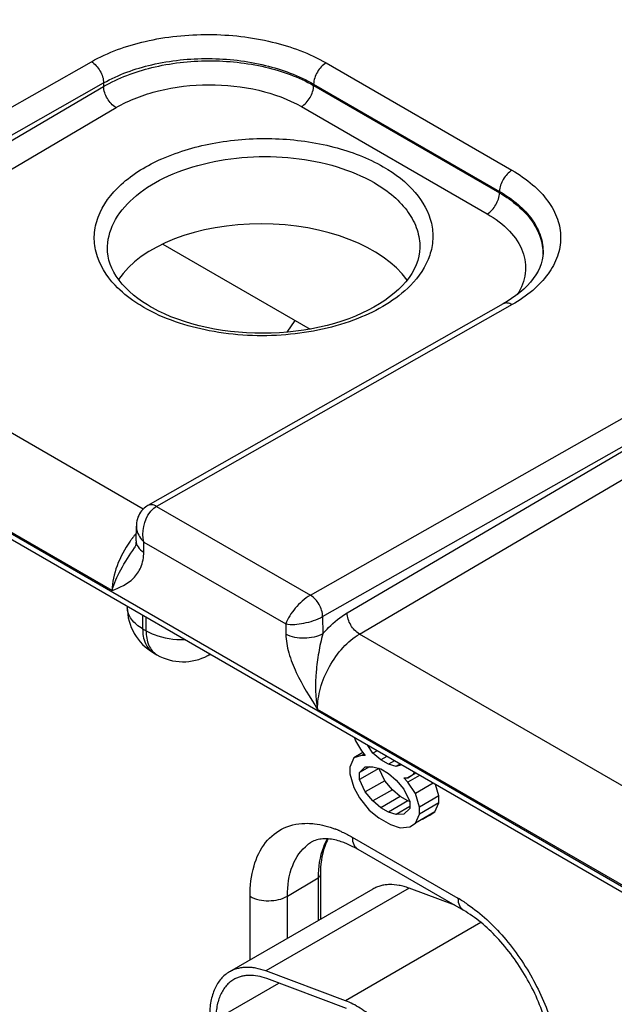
# Model space of a CAD drawing. Header units: inches. Extents: x 0 to 34, y 0 to 22.
# Tile 84 of 97: x 29.28 to 29.62, y 17.062 to 17.625. Entities that reach past the tile are written whole.
import ezdxf

# ---------------------------------------------------------------- set-up
doc = ezdxf.new("R2010")
doc.units = ezdxf.units.IN
doc.header["$LTSCALE"] = 1.87
doc.header["$MEASUREMENT"] = 0
doc.layers.get('0').update_dxf_attribs({"linetype": 'CONTINUOUS'})

msp = doc.modelspace()

# ---------------------------------------------------------------- linework, layer by layer
at = {"color": 7, "linetype": 'CONTINUOUS'}
for p, q in [((31.0297114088, 16.3175569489), (26.4440204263, 18.96527745)), ((31.0316803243, 16.3132048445), (26.4459893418, 18.9609253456)), ((29.1173697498, 17.4855318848), (29.3208145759, 17.6009128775)), ((29.4551444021, 17.6002243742), (29.5614929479, 17.5388200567)), ((29.124347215, 17.4733747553), (29.3278212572, 17.5887723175)), ((29.1383017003, 17.4753700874), (29.3278228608, 17.5867405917)), ((29.3278212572, 17.5887723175), (29.3278228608, 17.5867405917)), ((29.4480138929, 17.588084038), (29.4480127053, 17.5872843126)), ((29.4480127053, 17.5872843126), (29.5543374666, 17.525893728)), ((29.4480138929, 17.588084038), (29.5543596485, 17.5266813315)), ((29.145433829, 17.4633019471), (29.3349545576, 17.5746721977)), ((29.4410044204, 17.5752159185), (29.5473291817, 17.5138253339)), ((29.5543596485, 17.5266813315), (29.5543374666, 17.525893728)), ((29.3617085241, 17.4966258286), (29.4459527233, 17.4479842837)), ((29.3300476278, 17.4934408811), (29.3300474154, 17.4934508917)), ((29.508741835, 17.4944419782), (29.5087413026, 17.4944165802)), ((29.5792512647, 17.4914108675), (29.5792506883, 17.4913915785)), ((29.3504298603, 17.3449397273), (29.145433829, 17.4633019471)), ((29.5565161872, 17.4624335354), (29.3531135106, 17.3470055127)), ((29.5615134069, 17.4619363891), (29.3581306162, 17.346519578)), ((29.4328322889, 17.4462088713), (29.4375079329, 17.4528601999)), ((29.3326463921, 17.2983029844), (29.121456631, 17.4202391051)), ((29.446174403, 17.2956841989), (29.6496192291, 17.4110651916)), ((29.4531518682, 17.2835270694), (29.6566259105, 17.3989246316)), ((29.4671063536, 17.2855224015), (29.656627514, 17.3968929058)), ((29.4742384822, 17.2734542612), (29.6637592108, 17.3848245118)), ((29.3581306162, 17.346519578), (29.446174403, 17.2956841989)), ((29.3464268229, 17.3267192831), (29.3465573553, 17.3352787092)), ((29.3455215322, 17.3228820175), (29.3455275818, 17.3228912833)), ((29.350818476, 17.3203664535), (29.3509057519, 17.3260894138)), ((29.3509057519, 17.3260894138), (29.4320008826, 17.2792661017)), ((29.3413772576, 17.2891646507), (29.3413772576, 17.28875258)), ((29.3501640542, 17.2840912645), (29.3501640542, 17.2765043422)), ((29.3521324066, 17.2753678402), (29.3521324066, 17.2829547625)), ((29.4531518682, 17.2835270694), (29.453299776, 17.2736574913)), ((29.4320008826, 17.2792661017), (29.4320881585, 17.2734423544)), ((29.3501640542, 17.2765043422), (29.3521324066, 17.2753678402)), ((29.6792345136, 17.1550920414), (29.4742384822, 17.2734542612)), ((29.3563765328, 17.2627722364), (29.3583448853, 17.2616357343)), ((29.3875543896, 17.2611942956), (29.3887275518, 17.2618251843)), ((29.6614510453, 17.1084552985), (29.4502612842, 17.2303914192)), ((29.4714500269, 17.2140622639), (29.4720192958, 17.2123909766)), ((29.4720192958, 17.2123909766), (29.4753338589, 17.2065685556)), ((29.4819629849, 17.2053467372), (29.4789717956, 17.209719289)), ((29.4761427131, 17.2056246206), (29.4709144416, 17.2026058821)), ((29.4753338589, 17.2039627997), (29.4709144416, 17.2026058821)), ((29.4753338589, 17.2065685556), (29.4775435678, 17.2039898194)), ((29.4768276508, 17.2048252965), (29.4753338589, 17.2039627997)), ((29.4775435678, 17.2039898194), (29.4753338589, 17.2039627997)), ((29.4842538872, 17.2066694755), (29.4819629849, 17.2053467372)), ((29.4863824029, 17.2014921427), (29.4819629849, 17.2053467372)), ((29.4709144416, 17.2026058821), (29.4687047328, 17.1973673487)), ((29.4898015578, 17.20346632), (29.4863824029, 17.2014921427)), ((29.4908018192, 17.1989404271), (29.4863824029, 17.2014921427)), ((29.4942209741, 17.2009146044), (29.4908018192, 17.1989404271)), ((29.4952212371, 17.1976915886), (29.4908018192, 17.1989404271)), ((29.4975121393, 17.1990143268), (29.4952212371, 17.1976915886)), ((29.498212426, 17.1986099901), (29.4952212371, 17.1976915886)), ((29.4687047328, 17.1973673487), (29.4687047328, 17.1934587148)), ((29.4687047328, 17.1934587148), (29.4709144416, 17.185668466)), ((29.4799923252, 17.1975053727), (29.4742290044, 17.1941777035)), ((29.4742290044, 17.1941777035), (29.4775435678, 17.1974754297)), ((29.485212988, 17.1966110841), (29.4742290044, 17.1902690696)), ((29.4742290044, 17.1902690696), (29.4742290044, 17.1941777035)), ((29.4775435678, 17.1974754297), (29.4819629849, 17.1975294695)), ((29.4819629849, 17.1975294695), (29.4863824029, 17.196280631)), ((29.4886804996, 17.1895740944), (29.4853659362, 17.1966993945)), ((29.4863824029, 17.196280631), (29.4908018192, 17.1937289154)), ((29.4908018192, 17.1937289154), (29.4952212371, 17.1898743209)), ((29.5063977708, 17.1938838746), (29.5018503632, 17.1912582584)), ((29.5018503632, 17.1912582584), (29.5051649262, 17.1932531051)), ((29.5086542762, 17.1925809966), (29.5018503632, 17.1886525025)), ((29.5051649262, 17.1932531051), (29.5057341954, 17.1942670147)), ((29.5063275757, 17.1939244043), (29.5051649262, 17.1932531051)), ((29.4775435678, 17.1831437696), (29.4742290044, 17.1902690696)), ((29.4886804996, 17.1895740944), (29.4775435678, 17.1831437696)), ((29.4930999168, 17.1844166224), (29.4886804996, 17.1895740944)), ((29.4952212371, 17.1898743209), (29.4996406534, 17.1847168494)), ((29.4996406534, 17.1912312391), (29.5018503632, 17.1912582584)), ((29.5018503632, 17.1886525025), (29.4996406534, 17.1912312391)), ((29.5062697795, 17.182192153), (29.5018503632, 17.1886525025)), ((29.5164584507, 17.1880749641), (29.5062697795, 17.182192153)), ((29.519616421, 17.1808322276), (29.5177781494, 17.1873129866)), ((29.4709144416, 17.185668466), (29.4742290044, 17.1798460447)), ((29.4819629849, 17.1779862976), (29.4775435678, 17.1831437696)), ((29.4930999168, 17.1844166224), (29.4819629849, 17.1779862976)), ((29.4975193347, 17.180562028), (29.4930999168, 17.1844166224)), ((29.4996406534, 17.1847168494), (29.5029552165, 17.1775915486)), ((29.5084794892, 17.1744019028), (29.5062697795, 17.182192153)), ((29.4742290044, 17.1798460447), (29.479753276, 17.1727477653)), ((29.4863824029, 17.1741317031), (29.4819629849, 17.1779862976)), ((29.4975193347, 17.180562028), (29.4863824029, 17.1741317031)), ((29.501938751, 17.1780103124), (29.4908018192, 17.1715799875)), ((29.501938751, 17.1780103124), (29.4975193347, 17.180562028)), ((29.5028847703, 17.1777429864), (29.501938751, 17.1780103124)), ((29.5029552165, 17.1775915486), (29.5029552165, 17.1736829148)), ((29.519616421, 17.1808322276), (29.5084794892, 17.1744019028)), ((29.519616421, 17.1769235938), (29.5084794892, 17.1704932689)), ((29.5174067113, 17.1716850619), (29.519616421, 17.1769235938)), ((29.519616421, 17.1769235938), (29.519616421, 17.1808322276)), ((29.479753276, 17.1727477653), (29.485277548, 17.1682552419)), ((29.4908018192, 17.1715799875), (29.4863824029, 17.1741317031)), ((29.4952212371, 17.170331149), (29.4908018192, 17.1715799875)), ((29.5029552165, 17.1747966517), (29.4952212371, 17.170331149)), ((29.4996406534, 17.1703851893), (29.4952212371, 17.170331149)), ((29.5029552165, 17.1736829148), (29.4996406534, 17.1703851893)), ((29.5174067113, 17.1716850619), (29.5062697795, 17.165254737)), ((29.5062697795, 17.165254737), (29.5084794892, 17.1704932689)), ((29.5084794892, 17.1704932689), (29.5084794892, 17.1744019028)), ((29.5140921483, 17.1696902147), (29.5174067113, 17.1716850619)), ((29.485277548, 17.1682552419), (29.4919066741, 17.1644276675)), ((29.4919066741, 17.1644276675), (29.4974309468, 17.1625408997)), ((29.5029552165, 17.1632598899), (29.5062697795, 17.165254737)), ((29.5140921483, 17.1696902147), (29.5102305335, 17.1674605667)), ((29.4974309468, 17.1625408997), (29.5029552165, 17.1632598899)), ((29.4732251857, 17.1503549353), (29.4682219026, 17.152932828)), ((29.4701189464, 17.1572209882), (29.5305765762, 17.1223135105)), ((29.4732251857, 17.1503549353), (29.5336828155, 17.1154474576)), ((29.432992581, 17.1235448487), (29.4505763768, 17.1340582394)), ((29.4505763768, 17.1340582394), (29.4505763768, 17.1094948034)), ((29.4518415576, 17.1358662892), (29.4518415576, 17.1102253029)), ((29.481884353, 17.1275716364), (29.3998599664, 17.0802117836)), ((29.5026323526, 17.1280639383), (29.420607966, 17.0807040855)), ((29.5287213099, 17.1183121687), (29.5026323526, 17.1280639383)), ((29.4115958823, 17.0869879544), (29.4115958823, 17.1234370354)), ((29.432992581, 17.0993421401), (29.432992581, 17.1235448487)), ((29.5437403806, 17.1084175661), (29.4662163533, 17.0636561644)), ((29.4662163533, 17.0636561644), (29.420607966, 17.0807040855)), ((29.4668302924, 17.0592813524), (29.421221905, 17.0763292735)), ((29.3920059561, 17.0529948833), (29.4280192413, 17.0737885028))]:
    msp.add_line(p, q, dxfattribs=at)
for points in [[(29.3366808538, 17.4758891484), (29.3350950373, 17.4781434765), (29.3337212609, 17.4804284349), (29.332562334, 17.4827381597), (29.3316220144, 17.485063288), (29.3309013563, 17.4873951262), (29.3303989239, 17.4897321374), (29.3301135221, 17.492078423), (29.3300474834, 17.4934519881)], [(29.5087417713, 17.4944406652), (29.5085910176, 17.4921454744), (29.5081909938, 17.4896497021), (29.5075464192, 17.4871621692), (29.5066583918, 17.4846872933), (29.5055288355, 17.4822297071), (29.5041620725, 17.4797985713), (29.5025670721, 17.4774077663)], [(29.5792511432, 17.4914104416), (29.579128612, 17.4896722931), (29.5787717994, 17.4874919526), (29.5781915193, 17.4853215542), (29.5773912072, 17.4831653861), (29.5763736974, 17.4810263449), (29.5751415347, 17.4789064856), (29.5736980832, 17.4768111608), (29.5720525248, 17.4747524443), (29.5702185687, 17.4727433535), (29.5682069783, 17.4707911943), (29.5660307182, 17.4689038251), (29.5637090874, 17.4670919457), (29.5612578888, 17.4653613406)], [(29.3546585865, 17.4607339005), (29.3528748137, 17.4617943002), (29.3501080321, 17.4635698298), (29.3474705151, 17.465433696), (29.3449720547, 17.4673844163), (29.3426280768, 17.4694156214), (29.3404584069, 17.4715146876), (29.3384730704, 17.4736747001), (29.3366808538, 17.4758891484)], [(29.5025670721, 17.4774077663), (29.5007565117, 17.4750705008), (29.4987368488, 17.4727901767), (29.4965092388, 17.4705658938), (29.4940840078, 17.4684064), (29.4914698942, 17.466318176), (29.488660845, 17.4642968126), (29.4856619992, 17.4623478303), (29.4824843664, 17.4604802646), (29.4791265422, 17.4586953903), (29.4755925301, 17.4569980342), (29.4718951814, 17.4553971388), (29.4680457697, 17.453899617), (29.4640543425, 17.4525108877), (29.4599319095, 17.4512364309), (29.4556922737, 17.4500817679), (29.451347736, 17.4490510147), (29.4469100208, 17.44814789), (29.4423928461, 17.4473758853), (29.4378093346, 17.4467376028), (29.4331721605, 17.4462353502), (29.4284947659, 17.4458709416), (29.4237902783, 17.4456455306), (29.4190722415, 17.4455600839), (29.4143548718, 17.4456149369), (29.409651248, 17.4458098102), (29.4049751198, 17.4461441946), (29.4003416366, 17.4466167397), (29.3957639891, 17.447225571), (29.3912551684, 17.4479686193), (29.3868296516, 17.4488428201), (29.3825001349, 17.4498446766), (29.3782784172, 17.4509706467), (29.3741770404, 17.4522162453), (29.3702072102, 17.45357663), (29.3663798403, 17.455046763), (29.3627061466, 17.4566206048), (29.3591960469, 17.4582918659), (29.3558582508, 17.4600543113), (29.354660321, 17.4607329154)], [(29.5612578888, 17.4653613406), (29.5586898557, 17.4637144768), (29.5565168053, 17.4624340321)], [(29.353111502, 17.3470041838), (29.3525793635, 17.3466839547), (29.3517558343, 17.3461109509), (29.3509754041, 17.3454682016), (29.3502458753, 17.344761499), (29.3495676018, 17.3439890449), (29.348949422, 17.3431569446), (29.3483968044, 17.3422717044), (29.3479081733, 17.3413293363), (29.347489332, 17.3403367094), (29.3471458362, 17.3393027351), (29.3468778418, 17.3382228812), (29.3466887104, 17.337102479), (29.346581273, 17.3359505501), (29.3465572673, 17.335280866)], [(29.3464268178, 17.3267189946), (29.3464064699, 17.3261619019), (29.3463584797, 17.3255875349), (29.3462881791, 17.3250703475), (29.3462004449, 17.3246115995), (29.3460999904, 17.3242094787), (29.3459905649, 17.3238592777), (29.3458771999, 17.3235609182), (29.3457626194, 17.323307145), (29.3456434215, 17.3230814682), (29.3455208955, 17.3228810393)]]:
    msp.add_lwpolyline(points, dxfattribs=at)
for centre, radius, start, end in [((29.3923335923, 17.2916280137), 0.0604933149, 142.7799665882, 144.6710740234), ((29.3917725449, 17.2920502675), 0.0597911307, 142.5642104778, 142.7769801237), ((29.391124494, 17.2925511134), 0.0589721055, 140.8553867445, 142.5678610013), ((29.3899791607, 17.2934829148), 0.0574956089, 139.1448002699, 140.8550254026), ((29.3513533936, 17.2887521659), 0.0099761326, 179.9976217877, 181.5281096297), ((29.3713776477, 17.2887526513), 0.0300002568, 179.996838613, 239.9978244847), ((29.3733456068, 17.2876161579), 0.0300000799, 239.9987059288, 298.2700793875), ((29.3827819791, 17.2700630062), 0.0100711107, 298.2861397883, 305.5460922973), ((29.4386029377, 17.1049862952), 0.0609395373, 67.450944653, 69.0887991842), ((29.4378710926, 17.1032081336), 0.0628624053, 66.9193123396, 67.4563974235), ((29.4584006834, 17.1348754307), 0.0227382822, 121.2334932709, 127.1430931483), ((29.4481085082, 17.1084502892), 0.0488184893, 65.6692384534, 67.6149541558), ((29.4887045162, 17.0499474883), 0.0836068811, 55.4702691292, 59.9456854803)]:
    msp.add_arc(centre, radius, start, end, dxfattribs=at)
msp.add_ellipse((29.4193649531, 17.4579255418), major_axis=(0.0885674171, -0.0013160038), ratio=0.5672251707, start_param=6.6765213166, end_param=9.0764844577, dxfattribs=at)
for points, knots in [([(29.3208145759, 17.6009128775), (29.3303651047, 17.6063286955), (29.3525616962, 17.6141782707), (29.3880025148, 17.6178045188), (29.4234399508, 17.6138049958), (29.4456045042, 17.6057321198), (29.4551444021, 17.6002243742)], [0, 0, 0, 0, 0.2367006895, 0.4994623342, 0.7625139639, 1, 1, 1, 1]), ([(29.3208145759, 17.6009128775), (29.3228872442, 17.5997157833), (29.3261751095, 17.5959208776), (29.3278048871, 17.5911828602), (29.3278228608, 17.588773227)], [0, 0, 0, 0, 0.4983167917, 1, 1, 1, 1]), ([(29.3278212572, 17.5887723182), (29.3363638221, 17.5936272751), (29.3562242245, 17.600662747), (29.3879408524, 17.603899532), (29.4196539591, 17.6002894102), (29.4394819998, 17.5930307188), (29.4480138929, 17.5880840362)], [0, 0, 0, 0, 0.2366979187, 0.4993995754, 0.7624249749, 1, 1, 1, 1]), ([(29.3278228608, 17.5867405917), (29.3363457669, 17.5917178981), (29.3561698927, 17.5990236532), (29.3878985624, 17.602629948), (29.4196304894, 17.599319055), (29.4394811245, 17.592189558), (29.4480127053, 17.5872843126)], [0, 0, 0, 0, 0.237613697, 0.5004715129, 0.7630754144, 1, 1, 1, 1]), ([(29.4551444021, 17.6002243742), (29.4530536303, 17.5990382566), (29.4497288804, 17.5952473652), (29.4480489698, 17.5905045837), (29.4480127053, 17.5880847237)], [0, 0, 0, 0, 0.4983060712, 1, 1, 1, 1]), ([(29.3349545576, 17.5746721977), (29.3328786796, 17.5758704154), (29.3295763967, 17.579633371), (29.3278770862, 17.5843389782), (29.3278228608, 17.5867405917)], [0, 0, 0, 0, 0.4994422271, 1, 1, 1, 1]), ([(29.3349545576, 17.5746721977), (29.3424694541, 17.5790877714), (29.359956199, 17.5855793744), (29.3879598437, 17.5887961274), (29.4159669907, 17.5858750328), (29.4334807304, 17.5795596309), (29.4410044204, 17.5752159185)], [0, 0, 0, 0, 0.2377314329, 0.5005330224, 0.7630477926, 1, 1, 1, 1]), ([(29.4410044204, 17.5752159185), (29.4430621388, 17.5764247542), (29.4463276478, 17.5801917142), (29.447976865, 17.5848927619), (29.4480127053, 17.5872843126)], [0, 0, 0, 0, 0.4994457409, 1, 1, 1, 1]), ([(29.3344301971, 17.4730123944), (29.3294183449, 17.4783095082), (29.3233885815, 17.4878755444), (29.3220221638, 17.5020829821), (29.3251461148, 17.5163294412), (29.3380577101, 17.5330253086), (29.3620967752, 17.5471691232), (29.3925312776, 17.5558366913), (29.4260583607, 17.5580194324), (29.4587698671, 17.5535485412), (29.4790467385, 17.5458731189), (29.487833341, 17.5407999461)], [0, 0, 0, 0, 0.098025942, 0.1432254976, 0.189021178, 0.2910170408, 0.4151796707, 0.5589788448, 0.7126487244, 0.86361397, 1, 1, 1, 1]), ([(29.330047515, 17.4934508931), (29.3299376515, 17.4986672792), (29.3328240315, 17.5100011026), (29.3448118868, 17.5241895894), (29.3627011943, 17.5354773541), (29.3851353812, 17.5432869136), (29.4103477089, 17.5470821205), (29.436307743, 17.5465576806), (29.4608650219, 17.5417682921), (29.4759312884, 17.5355858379), (29.4825771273, 17.5317486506)], [0, 0, 0, 0, 0.0874661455, 0.1871204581, 0.3044994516, 0.438221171, 0.5825981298, 0.7297672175, 0.8713531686, 1, 1, 1, 1]), ([(29.487833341, 17.5407999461), (29.4946358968, 17.5368720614), (29.5064160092, 17.5280415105), (29.515451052, 17.5121617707), (29.5165948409, 17.4992752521), (29.5140509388, 17.4863834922), (29.5081612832, 17.4778300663), (29.5033970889, 17.4729604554)], [0, 0, 0, 0, 0.2864035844, 0.5264138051, 0.6384002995, 0.75161005, 1, 1, 1, 1]), ([(29.5614929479, 17.5388200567), (29.559402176, 17.5376339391), (29.5560774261, 17.5338430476), (29.5543975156, 17.5291002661), (29.5543612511, 17.5266804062)], [0, 0, 0, 0, 0.4983060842, 1, 1, 1, 1]), ([(29.5614929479, 17.5388200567), (29.5656601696, 17.536413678), (29.5732170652, 17.5312201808), (29.5822515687, 17.5217653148), (29.587977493, 17.5113188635), (29.5899675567, 17.5002465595), (29.5879902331, 17.4891875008), (29.5822680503, 17.4787875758), (29.5732328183, 17.469417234), (29.5656781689, 17.4642999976), (29.5615134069, 17.4619363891)], [0, 0, 0, 0, 0.1456302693, 0.2756936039, 0.3923827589, 0.5010410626, 0.6095080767, 0.7256907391, 0.8550774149, 1, 1, 1, 1]), ([(29.4825771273, 17.5317486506), (29.4865572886, 17.5294505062), (29.4937708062, 17.5244641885), (29.5023392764, 17.5153203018), (29.5076773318, 17.5051801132), (29.5088130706, 17.4979191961), (29.5087417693, 17.4944419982)], [0, 0, 0, 0, 0.2891843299, 0.5479544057, 0.7811653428, 1, 1, 1, 1]), ([(29.5473291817, 17.5138253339), (29.5493869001, 17.5150341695), (29.5526524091, 17.5188011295), (29.5543016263, 17.5235021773), (29.5543374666, 17.525893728)], [0, 0, 0, 0, 0.4994457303, 1, 1, 1, 1]), ([(29.5543374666, 17.525893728), (29.5580853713, 17.5237205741), (29.5648827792, 17.5190149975), (29.5729840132, 17.5104171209), (29.5780860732, 17.5009036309), (29.579244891, 17.4940814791), (29.5792246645, 17.4908088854)], [0, 0, 0, 0, 0.2892055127, 0.548178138, 0.781534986, 1, 1, 1, 1]), ([(29.5543596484, 17.5266813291), (29.5581644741, 17.5244935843), (29.5650508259, 17.5197637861), (29.5732294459, 17.5111073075), (29.5783032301, 17.5015322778), (29.5793476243, 17.494678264), (29.5792511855, 17.4914108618)], [0, 0, 0, 0, 0.2912810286, 0.5506856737, 0.7830584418, 1, 1, 1, 1]), ([(29.5473291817, 17.5138253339), (29.5519984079, 17.5111290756), (29.5601643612, 17.5051205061), (29.5684046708, 17.4931349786), (29.5701942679, 17.4796049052), (29.5668756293, 17.471389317), (29.5645397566, 17.467739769)], [0, 0, 0, 0, 0.291599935, 0.5404736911, 0.7656582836, 1, 1, 1, 1]), ([(29.3508630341, 17.4603348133), (29.3492732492, 17.4612527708), (29.3433802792, 17.4648983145), (29.3379321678, 17.4693111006), (29.3344301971, 17.4730123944)], [0, 0, 0, 0, 0.2648564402, 1, 1, 1, 1]), ([(29.5033970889, 17.4729604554), (29.4951216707, 17.4645019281), (29.4718360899, 17.4512073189), (29.4317487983, 17.4428582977), (29.3894078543, 17.4448259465), (29.3623357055, 17.4537107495), (29.3508630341, 17.4603348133)], [0, 0, 0, 0, 0.2199315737, 0.4816691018, 0.7537834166, 1, 1, 1, 1]), ([(29.5615134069, 17.4619363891), (29.5606892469, 17.4624121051), (29.5590369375, 17.4630948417), (29.5571956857, 17.4628189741), (29.5565168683, 17.4624339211)], [0, 0, 0, 0, 0.5494159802, 1, 1, 1, 1]), ([(29.3581306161, 17.3465195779), (29.3573046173, 17.3469945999), (29.3556458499, 17.3476784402), (29.3538001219, 17.3473952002), (29.3531177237, 17.3470079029)], [0, 0, 0, 0, 0.5484042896, 1, 1, 1, 1]), ([(29.35439511, 17.3432334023), (29.3546649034, 17.3435760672), (29.3557476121, 17.344839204), (29.3570610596, 17.3459163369), (29.3581306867, 17.3465195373)], [0, 0, 0, 0, 0.2620780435, 1, 1, 1, 1]), ([(29.3465573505, 17.3352785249), (29.3465451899, 17.3344821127), (29.3469526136, 17.331024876), (29.3490235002, 17.3279519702), (29.3509057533, 17.326089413)], [0, 0, 0, 0, 0.231238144, 1, 1, 1, 1]), ([(29.3326459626, 17.2983023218), (29.3337834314, 17.3024712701), (29.3375865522, 17.3110555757), (29.3428096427, 17.3187295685), (29.3455212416, 17.3228811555)], [0, 0, 0, 0, 0.4656608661, 1, 1, 1, 1]), ([(29.3429803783, 17.3266094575), (29.33989204, 17.3222527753), (29.335064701, 17.3132046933), (29.3327404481, 17.3031098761), (29.3326459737, 17.2983032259)], [0, 0, 0, 0, 0.5262466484, 1, 1, 1, 1]), ([(29.3464268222, 17.3267189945), (29.3464084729, 17.3255185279), (29.3474060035, 17.3228295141), (29.3495612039, 17.3211177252), (29.350818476, 17.3203664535)], [0, 0, 0, 0, 0.4504690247, 1, 1, 1, 1]), ([(29.3326463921, 17.2983029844), (29.3369813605, 17.3001244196), (29.3439185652, 17.303122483), (29.3498306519, 17.3118165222), (29.3507731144, 17.3173925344), (29.350818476, 17.3203664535)], [0, 0, 0, 0, 0.4613927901, 0.7081496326, 1, 1, 1, 1]), ([(29.4461662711, 17.295679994), (29.4428461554, 17.2937860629), (29.4373855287, 17.2887313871), (29.4331580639, 17.2825611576), (29.4320008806, 17.2792661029)], [0, 0, 0, 0, 0.5225559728, 1, 1, 1, 1]), ([(29.4531518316, 17.2835270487), (29.4531276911, 17.2859379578), (29.4515242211, 17.2906746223), (29.4482491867, 17.2944936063), (29.4461744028, 17.2956841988)], [0, 0, 0, 0, 0.5019684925, 1, 1, 1, 1]), ([(29.3501640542, 17.2765043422), (29.3477256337, 17.2779122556), (29.3435369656, 17.2811122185), (29.3414421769, 17.2861854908), (29.3413808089, 17.2884861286)], [0, 0, 0, 0, 0.5502462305, 1, 1, 1, 1]), ([(29.4320008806, 17.2792661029), (29.4354143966, 17.2787010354), (29.4428107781, 17.279387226), (29.4498488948, 17.2816199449), (29.4531502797, 17.2835259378)], [0, 0, 0, 0, 0.4757902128, 1, 1, 1, 1]), ([(29.453299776, 17.2736574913), (29.4543489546, 17.2748801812), (29.4584693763, 17.2793515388), (29.4632512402, 17.2832567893), (29.4671063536, 17.2855224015)], [0, 0, 0, 0, 0.2648712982, 1, 1, 1, 1]), ([(29.4742380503, 17.2734540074), (29.4721621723, 17.2746522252), (29.4688598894, 17.2784151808), (29.467160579, 17.2831207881), (29.4671063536, 17.2855224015)], [0, 0, 0, 0, 0.4994422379, 1, 1, 1, 1]), ([(29.3501640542, 17.2765043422), (29.3501640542, 17.2736397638), (29.3508591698, 17.2683167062), (29.3543529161, 17.2639405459), (29.3563765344, 17.262772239)], [0, 0, 0, 0, 0.5507494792, 1, 1, 1, 1]), ([(29.3521324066, 17.2753678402), (29.3536289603, 17.2745037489), (29.3605034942, 17.2713308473), (29.3682200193, 17.2702215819), (29.3740360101, 17.2702990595)], [0, 0, 0, 0, 0.2290509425, 1, 1, 1, 1]), ([(29.3521324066, 17.2753678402), (29.3521324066, 17.2725032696), (29.3528275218, 17.2671802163), (29.3563212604, 17.2628040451), (29.3583448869, 17.2616357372)], [0, 0, 0, 0, 0.5507479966, 1, 1, 1, 1]), ([(29.4532997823, 17.2736570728), (29.450147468, 17.2718369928), (29.4427208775, 17.2703575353), (29.4352533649, 17.2716786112), (29.4320881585, 17.2734423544)], [0, 0, 0, 0, 0.501141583, 1, 1, 1, 1]), ([(29.4320881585, 17.2734423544), (29.4321427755, 17.2698139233), (29.4335617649, 17.2622405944), (29.4393745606, 17.2475575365), (29.4458971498, 17.2372676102), (29.4502612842, 17.2303914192)], [0, 0, 0, 0, 0.2304688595, 0.4827606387, 1, 1, 1, 1]), ([(29.4533000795, 17.2736578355), (29.4522105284, 17.2701419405), (29.4507902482, 17.2628516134), (29.448765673, 17.2484781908), (29.4487987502, 17.2373946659), (29.4502607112, 17.2303930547)], [0, 0, 0, 0, 0.2530156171, 0.5083406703, 1, 1, 1, 1]), ([(29.450260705, 17.2303917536), (29.4501826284, 17.2344538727), (29.4515267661, 17.2430276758), (29.4566049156, 17.2551104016), (29.4641860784, 17.2657752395), (29.4707543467, 17.2714066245), (29.4742384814, 17.2734542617)], [0, 0, 0, 0, 0.2383262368, 0.5008646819, 0.7629396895, 1, 1, 1, 1]), ([(29.4115958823, 17.1234370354), (29.4115958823, 17.1292766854), (29.4127784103, 17.1401834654), (29.4193381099, 17.1544402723), (29.4307037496, 17.163677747), (29.4400524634, 17.1652819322), (29.4446645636, 17.1651914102)], [0, 0, 0, 0, 0.2932130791, 0.543425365, 0.7683784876, 1, 1, 1, 1]), ([(29.4446645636, 17.1651914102), (29.4459273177, 17.165166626), (29.4512789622, 17.1647868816), (29.4565279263, 17.1633732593), (29.4603535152, 17.1619120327)], [0, 0, 0, 0, 0.2357149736, 1, 1, 1, 1]), ([(29.4625148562, 17.1610386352), (29.4631508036, 17.1607676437), (29.4657426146, 17.1596127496), (29.4682605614, 17.1582939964), (29.4701189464, 17.1572209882)], [0, 0, 0, 0, 0.2436487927, 1, 1, 1, 1]), ([(29.432992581, 17.1235448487), (29.432992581, 17.1294883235), (29.4343664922, 17.1405052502), (29.4407635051, 17.1500413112), (29.4446711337, 17.153000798)], [0, 0, 0, 0, 0.5480218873, 1, 1, 1, 1]), ([(29.4562232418, 17.1562591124), (29.4552337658, 17.1563326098), (29.4519395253, 17.1563889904), (29.4485830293, 17.1555141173), (29.4466102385, 17.1543181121)], [0, 0, 0, 0, 0.3007383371, 1, 1, 1, 1]), ([(29.4558182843, 17.1562805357), (29.4549347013, 17.1547850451), (29.4516192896, 17.1478384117), (29.4505763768, 17.139985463), (29.4505763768, 17.1340582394)], [0, 0, 0, 0, 0.2266386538, 1, 1, 1, 1]), ([(29.4562332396, 17.1562510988), (29.4555030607, 17.1548870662), (29.4527062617, 17.1484518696), (29.4518415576, 17.141310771), (29.4518415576, 17.1358662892)], [0, 0, 0, 0, 0.2212885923, 1, 1, 1, 1]), ([(29.4667000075, 17.1535900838), (29.4657568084, 17.1539782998), (29.4623755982, 17.1552430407), (29.4588080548, 17.1560671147), (29.4562232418, 17.1562591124)], [0, 0, 0, 0, 0.2823909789, 1, 1, 1, 1]), ([(29.4701189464, 17.1572209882), (29.4701189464, 17.1557886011), (29.4704665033, 17.1531269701), (29.472213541, 17.150939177), (29.4732251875, 17.1503549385)], [0, 0, 0, 0, 0.5507872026, 1, 1, 1, 1]), ([(29.4518413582, 17.1358662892), (29.4518413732, 17.1356984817), (29.4517104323, 17.134936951), (29.4510815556, 17.1343602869), (29.4505763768, 17.1340582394)], [0, 0, 0, 0, 0.2218508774, 1, 1, 1, 1]), ([(29.5026323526, 17.1280639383), (29.5016794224, 17.1284201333), (29.4997846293, 17.1290448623), (29.4960664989, 17.1299236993), (29.4923875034, 17.1302651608), (29.4888664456, 17.1299871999), (29.4863919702, 17.1294879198), (29.4840510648, 17.1286970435), (29.4825851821, 17.1279763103), (29.4818843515, 17.1275716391)], [0, 0, 0, 0, 0.1423844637, 0.2788017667, 0.5343660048, 0.6550789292, 0.772166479, 0.8867344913, 1, 1, 1, 1]), ([(29.4115958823, 17.1234370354), (29.4147807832, 17.1215981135), (29.4223163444, 17.1201689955), (29.4298506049, 17.1216662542), (29.432992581, 17.1235448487)], [0, 0, 0, 0, 0.5011521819, 1, 1, 1, 1]), ([(29.5305765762, 17.1223135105), (29.5305765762, 17.1208811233), (29.5309241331, 17.1182194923), (29.5326711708, 17.1160316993), (29.5336828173, 17.1154474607)], [0, 0, 0, 0, 0.5507872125, 1, 1, 1, 1]), ([(29.5847062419, 17.0270727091), (29.5847062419, 17.0352743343), (29.5814625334, 17.0528767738), (29.5704504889, 17.0777576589), (29.5544087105, 17.0997352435), (29.5407859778, 17.1113461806), (29.5336828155, 17.1154474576)], [0, 0, 0, 0, 0.2328717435, 0.4999895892, 0.7671131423, 1, 1, 1, 1]), ([(29.5360957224, 17.1188255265), (29.5437597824, 17.113562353), (29.5580745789, 17.1001670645), (29.5747154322, 17.0758104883), (29.5859338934, 17.0488712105), (29.5890996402, 17.029929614), (29.5890996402, 17.0209485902)], [0, 0, 0, 0, 0.2428465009, 0.5056485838, 0.7654133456, 1, 1, 1, 1]), ([(29.3998601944, 17.0802113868), (29.3989584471, 17.0796909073), (29.3972244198, 17.0784816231), (29.394934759, 17.0762263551), (29.3929642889, 17.0735515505), (29.3913334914, 17.0704850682), (29.3900535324, 17.067058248), (29.3891355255, 17.0633033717), (29.3885866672, 17.0592592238), (29.3884704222, 17.0564672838), (29.3884704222, 17.0550362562)], [0, 0, 0, 0, 0.1080174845, 0.2180752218, 0.3320068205, 0.4513415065, 0.5772514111, 0.7105432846, 0.851537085, 1, 1, 1, 1]), ([(29.420607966, 17.0807040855), (29.4187442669, 17.081400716), (29.4159169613, 17.0822184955), (29.4121292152, 17.0827420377), (29.4094336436, 17.0828318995), (29.4068415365, 17.0826270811), (29.404367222, 17.082128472), (29.4020266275, 17.0813369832), (29.40056109, 17.0806159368), (29.3998601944, 17.0802113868)], [0, 0, 0, 0, 0.2784479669, 0.4091099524, 0.5344216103, 0.655132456, 0.7722005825, 0.8867437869, 1, 1, 1, 1]), ([(29.4023600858, 17.0758817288), (29.4015404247, 17.075408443), (29.3999646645, 17.0743085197), (29.3978820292, 17.0722593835), (29.3960917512, 17.0698266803), (29.3946084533, 17.06703922), (29.3934454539, 17.0639240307), (29.3926103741, 17.0605113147), (29.3921113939, 17.05683483), (29.3920059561, 17.0542963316), (29.3920059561, 17.0529948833)], [0, 0, 0, 0, 0.1080132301, 0.2180619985, 0.3320064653, 0.451355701, 0.5772590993, 0.7105025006, 0.8514790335, 1, 1, 1, 1]), ([(29.421221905, 17.0763292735), (29.419527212, 17.0769627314), (29.4161769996, 17.0779340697), (29.4119087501, 17.0783303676), (29.4087073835, 17.0780776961), (29.4064579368, 17.0776238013), (29.4043298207, 17.0769048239), (29.4029972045, 17.0762496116), (29.4023600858, 17.0758817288)], [0, 0, 0, 0, 0.2786118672, 0.5342433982, 0.6549881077, 0.7721064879, 0.8867046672, 1, 1, 1, 1]), ([(29.5118605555, 16.9930781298), (29.5118605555, 16.9947529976), (29.511693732, 16.9981885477), (29.5109952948, 17.0034133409), (29.509846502, 17.008781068), (29.508263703, 17.0142269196), (29.5062639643, 17.0196874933), (29.5038727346, 17.0250998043), (29.5011158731, 17.0303987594), (29.4980280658, 17.0355228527), (29.4946438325, 17.0404106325), (29.4910048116, 17.0450057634), (29.4871519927, 17.0492525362), (29.4831328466, 17.0531026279), (29.4789924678, 17.0565095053), (29.4747792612, 17.059434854), (29.4705427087, 17.0618408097), (29.467650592, 17.0631200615), (29.4662163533, 17.0636561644)], [0, 0, 0, 0, 0.0568928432, 0.1166522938, 0.1788760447, 0.2431779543, 0.3091392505, 0.3762652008, 0.4440324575, 0.5119060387, 0.579350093, 0.6458405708, 0.7108718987, 0.7739758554, 0.834732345, 0.8928226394, 0.9479887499, 1, 1, 1, 1])]:
    msp.add_open_spline(points, degree=3, knots=knots, dxfattribs=at)
msp.add_open_spline([(29.3509057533, 17.326089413), (29.349495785, 17.3317482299), (29.350787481, 17.3386513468), (29.35439511, 17.3432334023)], degree=3, dxfattribs=at)

doc.saveas('drawing.dxf')
